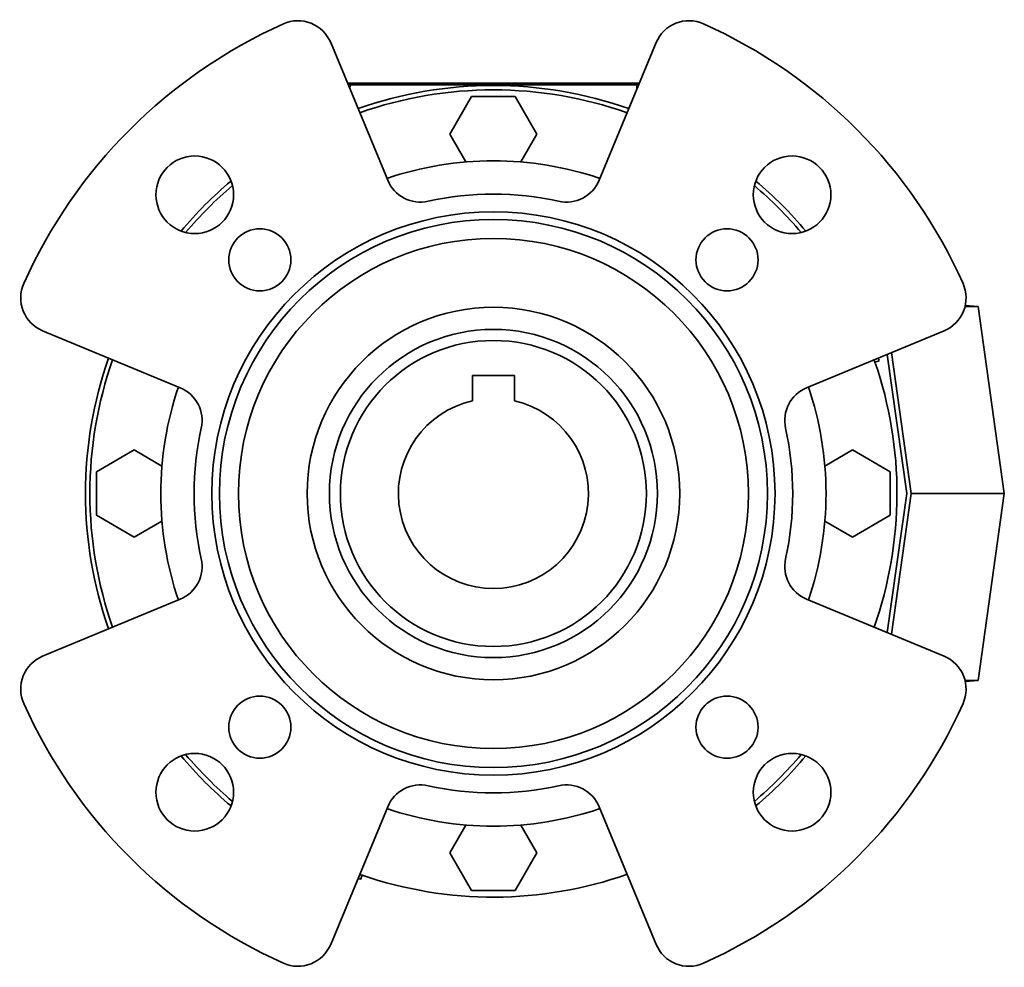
# Model space of a CAD drawing. Header units: millimetres. Extents: x 148 to 904, y -3800 to 2451.
# Tile 28 of 28: x 148 to 370, y 2237 to 2451. Entities that reach past the tile are written whole.
import ezdxf

# ---------------------------------------------------------------- set-up
doc = ezdxf.new("R2010")
doc.units = ezdxf.units.MM
for name, color, linetype in [('VSI134_ADATTATOR', 7, 'Continuous'), ('VSI134_FILTRO_A', 7, 'Continuous'), ('VSI134_FILTRO_B', 7, 'Continuous'), ('VSI134_GIUNTO_8×', 7, 'Continuous'), ('VSI134_SUPPORTO_', 7, 'Continuous'), ('VSI134_TERMINALE', 7, 'Continuous'), ('VSI134_TESTATA', 7, 'Continuous')]:
    doc.layers.add(name, color=color, linetype=linetype)

# ---------------------------------------------------------------- blocks, each defined once
blk = doc.blocks.new('SE1')
at = {"layer": 'VSI134_ADATTATOR', "color": 7, "linetype": 'Continuous', "lineweight": 35}
for p, q in [((230.85, 2414.86), (218, 2445.89)), ((291.38, 2445.89), (278.53, 2414.86)), ((153.04, 2380.93), (184.07, 2368.07)), ((325.31, 2368.07), (356.34, 2380.93)), ((184.07, 2320.39), (153.04, 2307.54)), ((356.34, 2307.54), (325.31, 2320.39)), ((218, 2242.58), (230.85, 2273.61)), ((278.53, 2273.61), (291.38, 2242.58))]:
    blk.add_line(p, q, dxfattribs=at)
for centre, radius in [((187.34, 2411.58), 8.75), ((322.04, 2411.58), 8.75), ((254.69, 2344.23), 63.5), ((254.69, 2344.23), 61.79), ((202.01, 2396.91), 7), ((307.37, 2396.91), 7), ((254.69, 2344.23), 57.5), ((254.69, 2344.23), 42), ((202.01, 2291.55), 7), ((307.37, 2291.55), 7), ((187.34, 2276.88), 8.75), ((322.04, 2276.88), 8.75)]:
    blk.add_circle(centre, radius, dxfattribs=at)
for centre, radius, start, end in [((254.69, 2344.23), 116, 114.0918, 155.9082), ((210.6, 2442.82), 8, 22.5, 114.0918), ((298.78, 2442.82), 8, 65.9082, 157.5), ((254.69, 2344.23), 116, 24.0918, 65.9082), ((238.24, 2417.92), 8, 202.5, 282.5851), ((271.14, 2417.92), 8, 257.4149, 337.5), ((254.69, 2344.23), 67.5, 77.4149, 102.5851), ((156.1, 2388.32), 8, 155.9082, 247.5), ((353.28, 2388.32), 8, 292.5, 24.0918), ((181, 2360.68), 8, 347.4149, 67.5), ((328.38, 2360.68), 8, 112.5, 192.5851), ((254.69, 2344.23), 67.5, 167.4149, 192.5851), ((254.69, 2344.23), 67.5, 347.4149, 12.5851), ((181, 2327.78), 8, 292.5, 12.5851), ((328.38, 2327.78), 8, 167.4149, 247.5), ((156.1, 2300.15), 8, 112.5, 204.0918), ((353.28, 2300.15), 8, 335.9082, 67.5), ((254.69, 2344.23), 116, 204.0918, 245.9082), ((254.69, 2344.23), 116, 294.0918, 335.9082), ((238.24, 2270.55), 8, 77.4149, 157.5), ((254.69, 2344.23), 67.5, 257.4149, 282.5851), ((271.14, 2270.55), 8, 22.5, 102.5851), ((210.6, 2245.64), 8, 245.9082, 337.5), ((298.78, 2245.64), 8, 202.5, 294.0918)]:
    blk.add_arc(centre, radius, start, end, dxfattribs=at)
at = {"layer": 'VSI134_FILTRO_A', "color": 7, "linetype": 'Continuous', "lineweight": 35}
for p, q in [((340.73, 2373.86), (341.68, 2374.18)), ((224.74, 2257.24), (225.06, 2258.19))]:
    blk.add_line(p, q, dxfattribs=at)
for radius, start, end in [(92, 70.6154, 109.3846), (91, 70.6497, 109.3503), (92, 130.026, 139.974), (92, 40.026, 49.974), (92, 160.6154, 199.3846), (91, 160.6497, 199.3503), (91, 19, 19.3244), (92, 19, 19.369), (92, 220.026, 229.974), (91, 250.6575, 251), (92, 250.6217, 251)]:
    blk.add_arc((254.69, 2344.23), radius, start, end, dxfattribs=at)
at = {"layer": 'VSI134_FILTRO_B', "color": 7, "linetype": 'Continuous', "lineweight": 35}
blk.add_arc((254.69, 2344.23), 92, 310.026, 319.974, dxfattribs=at)
at = {"layer": 'VSI134_GIUNTO_8×', "color": 7, "linetype": 'Continuous', "lineweight": 35}
for p, q in [((249.94, 2370.8), (249.94, 2365.13)), ((259.44, 2370.8), (249.94, 2370.8)), ((259.44, 2365.13), (259.44, 2370.8))]:
    blk.add_line(p, q, dxfattribs=at)
blk.add_circle((254.69, 2344.23), 34.5, dxfattribs=at)
blk.add_arc((254.69, 2344.23), 21.43, 102.8061, 77.1939, dxfattribs=at)
at = {"layer": 'VSI134_SUPPORTO_', "color": 7, "linetype": 'Continuous', "lineweight": 35}
for p, q in [((249.78, 2433.73), (244.87, 2425.23)), ((259.6, 2433.73), (249.78, 2433.73)), ((264.5, 2425.23), (259.6, 2433.73)), ((244.87, 2425.23), (248.49, 2418.98)), ((260.89, 2418.98), (264.5, 2425.23)), ((173.69, 2354.05), (165.19, 2349.14)), ((179.95, 2350.43), (173.69, 2354.05)), ((335.69, 2354.05), (329.43, 2350.43)), ((344.19, 2349.14), (335.69, 2354.05)), ((165.19, 2349.14), (165.19, 2339.32)), ((344.19, 2339.32), (344.19, 2349.14)), ((165.19, 2339.32), (173.69, 2334.42)), ((173.69, 2334.42), (179.95, 2338.03)), ((329.43, 2338.03), (335.69, 2334.42)), ((335.69, 2334.42), (344.19, 2339.32)), ((248.49, 2269.49), (244.87, 2263.23)), ((264.5, 2263.23), (260.89, 2269.49)), ((244.87, 2263.23), (249.78, 2254.73)), ((259.6, 2254.73), (264.5, 2263.23)), ((249.78, 2254.73), (259.6, 2254.73))]:
    blk.add_line(p, q, dxfattribs=at)
blk.add_circle((254.69, 2344.23), 37, dxfattribs=at)
for radius, start, end in [(75, 71.3226, 108.6774), (91, 130.2916, 139.7084), (91, 40.2916, 49.7084), (91, 340.6497, 19), (75, 161.3226, 198.6774), (75, 341.3226, 18.6774), (91, 220.2916, 229.7084), (91, 310.2916, 319.7084), (75, 251.3226, 288.6774), (91, 251, 289.3503)]:
    blk.add_arc((254.69, 2344.23), radius, start, end, dxfattribs=at)
at = {"layer": 'VSI134_TERMINALE', "color": 7, "linetype": 'Continuous', "lineweight": 35}
for p, q in [((361.05, 2386.41), (363.97, 2386.41)), ((361.1, 2386.61), (363.97, 2386.41)), ((369.89, 2344.23), (363.97, 2386.41)), ((348.89, 2344.23), (344.42, 2375.99)), ((343.47, 2375.59), (347.88, 2344.23)), ((347.88, 2344.23), (343.47, 2312.87)), ((344.42, 2312.48), (348.89, 2344.23)), ((348.89, 2344.23), (369.89, 2344.23)), ((363.97, 2302.05), (369.89, 2344.23)), ((361.05, 2302.05), (363.97, 2302.05)), ((361.1, 2301.85), (363.97, 2302.05))]:
    blk.add_line(p, q, dxfattribs=at)
at = {"layer": 'VSI134_TESTATA', "color": 4, "linetype": 'Continuous', "lineweight": 9}
for p, q in [((222.34, 2435.4), (222.51, 2436.34)), ((222.69, 2436.75), (222.69, 2436.34)), ((286.69, 2436.75), (286.69, 2436.34)), ((286.87, 2436.34), (287.04, 2435.4))]:
    blk.add_line(p, q, dxfattribs=at)
at = {"layer": 'VSI134_TESTATA', "color": 7, "linetype": 'Continuous', "lineweight": 35}
for p, q in [((286.87, 2436.34), (222.51, 2436.34)), ((222.69, 2436.75), (286.69, 2436.75))]:
    blk.add_line(p, q, dxfattribs=at)
for centre, major_axis, ratio, start_param, end_param in [((222.69, 2436.49), (-3, 0), 0.087156, 4.712389, 5.018924), ((222.75, 2435.97), (4.06, -0.02), 0.091176, -4.652463, -4.513455), ((286.69, 2436.49), (-3, 0), 0.087156, 4.405854, 4.712389), ((286.63, 2435.97), (-4.06, -0.02), 0.091176, 4.513455, 4.652463)]:
    blk.add_ellipse(centre, major_axis=major_axis, ratio=ratio, start_param=start_param, end_param=end_param, dxfattribs=at)

msp = doc.modelspace()

# ---------------------------------------------------------------- block references
msp.add_blockref('SE1', (0, 0))

doc.saveas('drawing.dxf')
